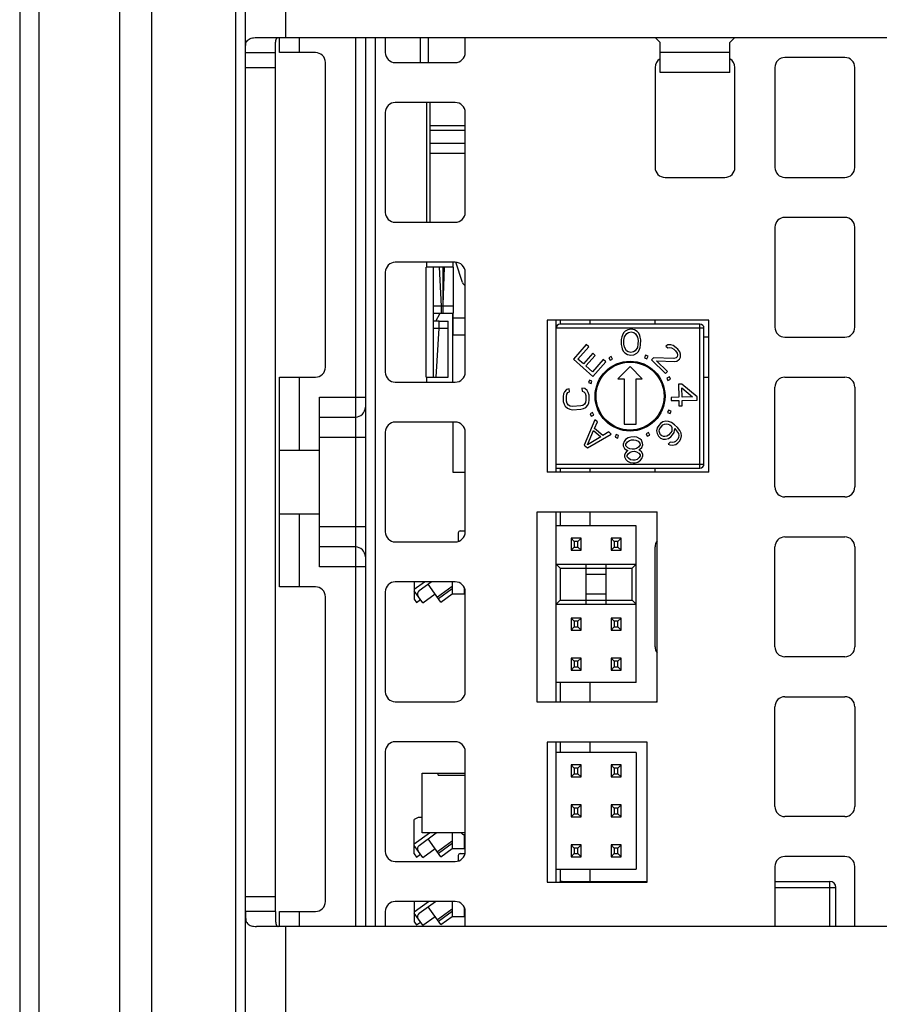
# Model space of a CAD drawing. Header units: millimetres. Extents: x 0 to 594, y 0 to 420.
# Tile 10 of 18: x 52 to 95, y 212 to 261. Entities that reach past the tile are written whole.
import ezdxf

# ---------------------------------------------------------------- set-up
doc = ezdxf.new("R2010")
doc.units = ezdxf.units.MM
doc.header["$LTSCALE"] = 32.67
doc.layers.get('0').update_dxf_attribs({"linetype": 'CONTINUOUS'})
doc.layers.add('3_ALL_AXES', color=7, linetype='CONTINUOUS')
doc.styles.get("Standard").update_dxf_attribs({"font": 'txt', "width": 0.85})
doc.dimstyles.new('DIMSTYLE_1', dxfattribs={"dimtxt": 3.5, "dimasz": 3.5, "dimexe": 1, "dimexo": 0.5, "dimgap": 0.875, "dimtad": 1, "dimdec": 4, "dimdsep": 46, "dimtxsty": 'STANDARD', "dimblk": '_FILLED', "dimblk1": '_FILLED', "dimblk2": '_FILLED', "dimcen": 0.09, "dimadec": 4, "dimazin": 2, "dimtp": 0.2, "dimtm": 0.2, "dimtfac": 1, "dimtdec": 4, "dimtofl": 0, "dimtmove": 0, "dimatfit": 3, "dimldrblk": '_FILLED', "dimfxl": 1, "dimtolj": 1, "dimarcsym": 0})

# ---------------------------------------------------------------- blocks, each defined once
blk = doc.blocks.new('_FILLED')
at = {"color": 0, "linetype": 'BYBLOCK'}
blk.add_solid([(0, 0), (-1, 0.143), (-1, -0.143)], dxfattribs=at)
blk = doc.blocks.new('*D7')
at = {"color": 2, "linetype": 'CONTINUOUS'}
for p, q in [((63.483, 295.289), (138.233, 295.289)), ((137.233, 295.289), (137.233, 234.089)), ((137.233, 172.889), (137.233, 234.089)), ((63.483, 172.889), (138.233, 172.889))]:
    blk.add_line(p, q, dxfattribs=at)
at = {"color": 2, "linetype": 'CONTINUOUS', "xscale": 3.5, "yscale": 3.5, "zscale": 3.5}
for p, rotation in [((137.233, 295.289), 90), ((137.233, 172.889), 270)]:
    blk.add_blockref('_FILLED', p, dxfattribs=dict(at, rotation=rotation))
at = {"color": 2, "linetype": 'CONTINUOUS', "insert": (132.858, 234.089), "char_height": 3.5, "width": 18.375, "attachment_point": 2, "rotation": 90, "line_spacing_factor": 0.9}
blk.add_mtext('122.4', dxfattribs=at)

msp = doc.modelspace()

# ---------------------------------------------------------------- linework, layer by layer
at = {"color": 7, "linetype": 'CONTINUOUS'}
for p, q in [((57.1832, 301.28905), (57.1832, 166.88905)), ((58.7832, 301.28905), (58.7832, 166.88905)), ((52.1832, 300.14875), (52.1832, 168.02934)), ((63.4832, 173.38905), (63.4832, 294.78905)), ((64.04361, 260.18905), (108.2832, 260.18905)), ((65.1832, 259.43905), (65.1832, 260.18905)), ((69.4832, 260.18905), (69.4832, 215.68905)), ((70.4832, 260.18905), (70.4832, 259.43905)), ((72.2332, 260.18905), (72.2332, 258.93905)), ((74.4832, 259.43905), (74.4832, 260.18905)), ((66.9832, 259.43905), (65.1832, 259.43905)), ((67.4832, 243.68905), (67.4832, 258.93905)), ((70.9832, 258.93905), (73.9832, 258.93905)), ((93.4832, 259.18905), (90.4832, 259.18905)), ((63.4832, 258.68905), (64.9832, 258.68905)), ((83.9832, 258.68905), (83.9832, 253.68905)), ((87.9832, 253.68905), (87.9832, 258.68905)), ((89.9832, 258.68905), (89.9832, 253.68905)), ((93.9832, 253.68905), (93.9832, 258.68905)), ((73.9832, 256.93905), (70.9832, 256.93905)), ((72.5632, 250.93905), (72.5632, 256.93905)), ((72.7332, 250.93905), (72.7332, 256.93905)), ((70.4832, 256.43905), (70.4832, 251.43905)), ((74.4832, 251.43905), (74.4832, 256.43905)), ((84.4832, 253.18905), (87.4832, 253.18905)), ((90.4832, 253.18905), (93.4832, 253.18905)), ((70.9832, 250.93905), (73.9832, 250.93905)), ((93.4832, 251.18905), (90.4832, 251.18905)), ((89.9832, 250.68905), (89.9832, 245.68905)), ((93.9832, 245.68905), (93.9832, 250.68905)), ((73.9832, 248.93905), (70.9832, 248.93905)), ((72.5632, 248.68905), (72.5632, 248.93905)), ((74.34299, 247.92724), (74.01458, 248.93799)), ((72.5332, 243.18905), (72.5332, 248.68905)), ((73.8832, 248.68905), (72.5332, 248.68905)), ((72.8832, 248.68905), (72.8832, 243.18905)), ((73.29364, 246.73905), (73.20162, 248.68905)), ((73.3832, 246.38905), (73.3832, 248.68905)), ((73.3832, 246.80346), (73.44395, 248.68904)), ((73.8832, 248.68905), (73.8832, 248.88905)), ((70.4832, 248.43905), (70.4832, 243.43905)), ((74.4832, 243.43905), (74.4832, 248.43905)), ((73.8832, 246.73905), (72.8832, 246.73905)), ((73.38238, 246.73905), (73.3832, 246.80346)), ((72.8832, 246.38905), (73.8832, 246.38905)), ((73.00395, 245.98881), (72.8832, 245.98905)), ((73.004, 245.98883), (73.22155, 246.38905)), ((73.17562, 245.98905), (73.00401, 245.98905)), ((73.17639, 245.63905), (73.17639, 245.98905)), ((73.17639, 245.98905), (73.6332, 245.98905)), ((73.6332, 243.18905), (73.6332, 245.98905)), ((73.8832, 245.30822), (73.8832, 246.38905)), ((78.5832, 246.03905), (78.5832, 238.43905)), ((86.6832, 246.03905), (78.5832, 246.03905)), ((79.0332, 238.43905), (79.0332, 246.03905)), ((79.2332, 246.03905), (79.2332, 245.83905)), ((80.7332, 245.83905), (80.7332, 246.03905)), ((83.9832, 245.83905), (83.9832, 246.03905)), ((86.6832, 238.43905), (86.6832, 246.03905)), ((72.8832, 245.63905), (73.17543, 245.63905)), ((73.03644, 243.18905), (73.17562, 245.63905)), ((73.17562, 245.63905), (73.6332, 245.63905)), ((86.2332, 245.83905), (79.2332, 245.83905)), ((82.48874, 245.48288), (82.40613, 245.40125)), ((82.62551, 245.56361), (82.48874, 245.48288)), ((82.78844, 245.58859), (82.62551, 245.56361)), ((82.95046, 245.55826), (82.78844, 245.58859)), ((83.08449, 245.47306), (82.95046, 245.55826)), ((86.4332, 238.83905), (86.4332, 245.63905)), ((73.8832, 245.30805), (74.4832, 245.30805)), ((82.29234, 245.07117), (82.28824, 244.82227)), ((82.3217, 245.209), (82.29234, 245.07117)), ((82.35015, 245.29152), (82.3217, 245.209)), ((82.40613, 245.40125), (82.35015, 245.29152)), ((82.42409, 244.84769), (82.42728, 245.04128)), ((82.42728, 245.04128), (82.4571, 245.20677)), ((82.4571, 245.20677), (82.56816, 245.37092)), ((82.56816, 245.37092), (82.65031, 245.42489)), ((82.65031, 245.42489), (82.78616, 245.45031)), ((82.78616, 245.45031), (82.9211, 245.42042)), ((82.9211, 245.42042), (83.00143, 245.36377)), ((83.00143, 245.36377), (83.10701, 245.19605)), ((83.16436, 245.38875), (83.08449, 245.47306)), ((83.10701, 245.19605), (83.13135, 245.02967)), ((83.13135, 245.02967), (83.12816, 244.83608)), ((83.2167, 245.27723), (83.16436, 245.38875)), ((83.24241, 245.19382), (83.2167, 245.27723)), ((83.26721, 245.05509), (83.24241, 245.19382)), ((83.2631, 244.80619), (83.26721, 245.05509)), ((86.6832, 245.18905), (86.4332, 245.18905)), ((90.4832, 245.18905), (93.4832, 245.18905)), ((80.53808, 244.81618), (79.89462, 244.08366)), ((80.12655, 244.09622), (80.66276, 244.70665)), ((80.66276, 244.70665), (80.53808, 244.81618)), ((82.28824, 244.82227), (82.31304, 244.68354)), ((82.31304, 244.68354), (82.33875, 244.60013)), ((82.33875, 244.60013), (82.39108, 244.48861)), ((82.44843, 244.68131), (82.42409, 244.84769)), ((82.55402, 244.51359), (82.44843, 244.68131)), ((82.63434, 244.45694), (82.55402, 244.51359)), ((82.98729, 244.50644), (82.90514, 244.45247)), ((83.09835, 244.67059), (82.98729, 244.50644)), ((83.12816, 244.83608), (83.09835, 244.67059)), ((83.14931, 244.47611), (83.2053, 244.58584)), ((83.2053, 244.58584), (83.23374, 244.66836)), ((83.23374, 244.66836), (83.2631, 244.80619)), ((84.61819, 244.80758), (84.52176, 244.74696)), ((84.52176, 244.74696), (84.61902, 244.65273)), ((84.77298, 244.81166), (84.61819, 244.80758)), ((84.61902, 244.65273), (84.71566, 244.67464)), ((84.71566, 244.67464), (84.81251, 244.65784)), ((84.88928, 244.77601), (84.77298, 244.81166)), ((84.81251, 244.65784), (84.92901, 244.58348)), ((85.04469, 244.66397), (84.88928, 244.77601)), ((84.92901, 244.58348), (85.00682, 244.5081)), ((85.00682, 244.5081), (85.08484, 244.39401)), ((85.1225, 244.58859), (85.04469, 244.66397)), ((85.21997, 244.45565), (85.1225, 244.58859)), ((79.89462, 244.08366), (80.87131, 243.22571)), ((80.39669, 243.85892), (80.12655, 244.09622)), ((80.86142, 244.38796), (80.39669, 243.85892)), ((80.52138, 243.74939), (80.9861, 244.27843)), ((81.39009, 244.06775), (80.85387, 243.45732)), ((80.9861, 244.27843), (80.86142, 244.38796)), ((81.51477, 243.95823), (81.39009, 244.06775)), ((81.79558, 244.21745), (81.67506, 244.1557)), ((81.67506, 244.1557), (81.73813, 244.03262)), ((81.73813, 244.03262), (81.85864, 244.09437)), ((81.85864, 244.09437), (81.79558, 244.21745)), ((82.39108, 244.48861), (82.47095, 244.4043)), ((82.47095, 244.4043), (82.60498, 244.3191)), ((82.60498, 244.3191), (82.767, 244.28877)), ((82.76928, 244.42705), (82.63434, 244.45694)), ((82.767, 244.28877), (82.92994, 244.31374)), ((82.90514, 244.45247), (82.76928, 244.42705)), ((82.92994, 244.31374), (83.0667, 244.39448)), ((83.0667, 244.39448), (83.14931, 244.47611)), ((83.50872, 244.28644), (83.45575, 244.15868)), ((83.45575, 244.15868), (83.58085, 244.10682)), ((83.63381, 244.23458), (83.50872, 244.28644)), ((83.58085, 244.10682), (83.63381, 244.23458)), ((83.90569, 244.14996), (83.80946, 244.05063)), ((83.80946, 244.05063), (84.50974, 243.37222)), ((84.93149, 244.11895), (83.90569, 244.14996)), ((85.04738, 244.16073), (84.93149, 244.11895)), ((85.08587, 244.20046), (85.04738, 244.16073)), ((85.06765, 243.98704), (85.16409, 244.04766)), ((85.08484, 244.39401), (85.1047, 244.29775)), ((85.1047, 244.29775), (85.08587, 244.20046)), ((85.16409, 244.04766), (85.20258, 244.08739)), ((85.20258, 244.08739), (85.26011, 244.1857)), ((85.25929, 244.34054), (85.21997, 244.45565)), ((85.26011, 244.1857), (85.25929, 244.34054)), ((80.85387, 243.45732), (80.52138, 243.74939)), ((80.87131, 243.22571), (81.51477, 243.95823)), ((82.7332, 243.72194), (82.12221, 243.11095)), ((83.34419, 243.11095), (82.7332, 243.72194)), ((84.60597, 243.47155), (84.06131, 243.9992)), ((84.06131, 243.9992), (84.97101, 243.96513)), ((84.97101, 243.96513), (85.06765, 243.98704)), ((65.1832, 239.53905), (65.1832, 243.18905)), ((65.1832, 243.18905), (66.9832, 243.18905)), ((72.5332, 243.18905), (73.6332, 243.18905)), ((72.5632, 242.93905), (72.5632, 243.18905)), ((80.69614, 243.0413), (80.65044, 242.91383)), ((80.82632, 242.99463), (80.69614, 243.0413)), ((82.12221, 243.11095), (82.4332, 243.11095)), ((82.4332, 243.11095), (82.4332, 240.83905)), ((83.0332, 240.83905), (83.0332, 243.11095)), ((83.0332, 243.11095), (83.34419, 243.11095)), ((84.50974, 243.37222), (84.60597, 243.47155)), ((84.69916, 243.20249), (84.57315, 243.1455)), ((84.57315, 243.1455), (84.62896, 243.02211)), ((84.62896, 243.02211), (84.75497, 243.0791)), ((84.75497, 243.0791), (84.69916, 243.20249)), ((86.4332, 243.18905), (86.6832, 243.18905)), ((90.4832, 243.18905), (93.4832, 243.18905)), ((70.9832, 242.93905), (73.9832, 242.93905)), ((79.55501, 242.57504), (79.45016, 242.46109)), ((79.69171, 242.60929), (79.55501, 242.57504)), ((79.70017, 242.44701), (79.69171, 242.60929)), ((80.32702, 242.64242), (80.33548, 242.48014)), ((80.46654, 242.62257), (80.32702, 242.64242)), ((80.58267, 242.52015), (80.46654, 242.62257)), ((80.65044, 242.91383), (80.78062, 242.86715)), ((80.78062, 242.86715), (80.82632, 242.99463)), ((85.32397, 242.83729), (85.15806, 242.83368)), ((85.15806, 242.83368), (85.17222, 242.18383)), ((86.08477, 242.20371), (85.32397, 242.83729)), ((85.33813, 242.18745), (85.3281, 242.64775)), ((85.3281, 242.64775), (85.86354, 242.19889)), ((89.9832, 237.68905), (89.9832, 242.68905)), ((93.9832, 242.68905), (93.9832, 237.68905)), ((67.1832, 239.53905), (67.1832, 242.18905)), ((79.40056, 242.35003), (79.37999, 242.21335)), ((79.37999, 242.21335), (79.39268, 241.96994)), ((79.45016, 242.46109), (79.40056, 242.35003)), ((79.54572, 242.222), (79.5677, 242.33162)), ((79.55841, 241.97858), (79.54572, 242.222)), ((79.5677, 242.33162), (79.61871, 242.41564)), ((79.61871, 242.41564), (79.70017, 242.44701)), ((80.33548, 242.48014), (80.41975, 242.45741)), ((80.41975, 242.45741), (80.47923, 242.37915)), ((80.47923, 242.37915), (80.51249, 242.27241)), ((80.51249, 242.27241), (80.52519, 242.02899)), ((80.64355, 242.41484), (80.58267, 242.52015)), ((80.67823, 242.28105), (80.64355, 242.41484)), ((80.67035, 241.90096), (80.69092, 242.03763)), ((80.69092, 242.03763), (80.67823, 242.28105)), ((85.17222, 242.18383), (84.78507, 242.1754)), ((84.78507, 242.1754), (84.78861, 242.01293)), ((85.86354, 242.19889), (85.33813, 242.18745)), ((85.34167, 242.02499), (86.08831, 242.04125)), ((86.08831, 242.04125), (86.08477, 242.20371)), ((79.39268, 241.96994), (79.42736, 241.83614)), ((79.42736, 241.83614), (79.48824, 241.73084)), ((79.48824, 241.73084), (79.60437, 241.62841)), ((79.59168, 241.87183), (79.55841, 241.97858)), ((79.65115, 241.79357), (79.59168, 241.87183)), ((79.60437, 241.62841), (79.71768, 241.58008)), ((79.73684, 241.7438), (79.65115, 241.79357)), ((79.71768, 241.58008), (79.8572, 241.56024)), ((79.84874, 241.72251), (79.73684, 241.7438)), ((80.26307, 241.74412), (79.84874, 241.72251)), ((79.8572, 241.56024), (80.27153, 241.58184)), ((80.37215, 241.77693), (80.26307, 241.74412)), ((80.27153, 241.58184), (80.40823, 241.61609)), ((80.45219, 241.83534), (80.37215, 241.77693)), ((80.40823, 241.61609), (80.5159, 241.67594)), ((80.50321, 241.91936), (80.45219, 241.83534)), ((80.52519, 242.02899), (80.50321, 241.91936)), ((80.5159, 241.67594), (80.62075, 241.78989)), ((80.62075, 241.78989), (80.67035, 241.90096)), ((84.66127, 241.5393), (84.61089, 241.4136)), ((84.78964, 241.48785), (84.66127, 241.5393)), ((84.78861, 242.01293), (85.17576, 242.02137)), ((85.17576, 242.02137), (85.18166, 241.7506)), ((85.18166, 241.7506), (85.34757, 241.75422)), ((85.34757, 241.75422), (85.34167, 242.02499)), ((67.1832, 241.18905), (68.9832, 241.18905)), ((80.97493, 241.05397), (80.44426, 239.79058)), ((80.85654, 241.41126), (80.73192, 241.3513)), ((80.73192, 241.3513), (80.79063, 241.22928)), ((80.79063, 241.22928), (80.91525, 241.28924)), ((80.91525, 241.28924), (80.85654, 241.41126)), ((81.09716, 240.9469), (80.97493, 241.05397)), ((84.61089, 241.4136), (84.73926, 241.36215)), ((84.73926, 241.36215), (84.78964, 241.48785)), ((73.9832, 240.93905), (70.9832, 240.93905)), ((80.95994, 240.62585), (81.09716, 240.9469)), ((81.36738, 240.26892), (80.95994, 240.62585)), ((82.4332, 240.83905), (83.0332, 240.83905)), ((84.09357, 240.6538), (84.06078, 240.4984)), ((84.16654, 240.77118), (84.09357, 240.6538)), ((84.2596, 240.86955), (84.16654, 240.77118)), ((84.19699, 240.48139), (84.21265, 240.57843)), ((84.21265, 240.57843), (84.24839, 240.65646)), ((84.24839, 240.65646), (84.37868, 240.79418)), ((84.37276, 240.94891), (84.2596, 240.86955)), ((84.5261, 240.99025), (84.37276, 240.94891)), ((84.37868, 240.79418), (84.45461, 240.83419)), ((84.45461, 240.83419), (84.55064, 240.8552)), ((84.66231, 240.97324), (84.5261, 240.99025)), ((84.55064, 240.8552), (84.64814, 240.83752)), ((84.64814, 240.83752), (84.72703, 240.80017)), ((84.8, 240.91754), (84.66231, 240.97324)), ((84.72703, 240.80017), (84.78731, 240.74314)), ((84.78731, 240.74314), (84.82897, 240.66644)), ((84.95926, 240.80416), (84.8, 240.91754)), ((84.83193, 240.58907), (84.81628, 240.49203)), ((84.82897, 240.66644), (84.83193, 240.58907)), ((84.93536, 240.41666), (84.96666, 240.61074)), ((85.09991, 240.6711), (84.95926, 240.80416)), ((84.96666, 240.61074), (85.00685, 240.57272)), ((85.00685, 240.57272), (85.10879, 240.439)), ((85.22195, 240.51836), (85.09991, 240.6711)), ((70.4832, 240.43905), (70.4832, 235.43905)), ((74.4832, 235.43905), (74.4832, 240.43905)), ((80.59865, 239.80242), (80.90741, 240.52478)), ((81.2741, 240.20354), (80.59865, 239.80242)), ((80.60724, 239.64781), (81.78981, 240.34012)), ((80.90741, 240.52478), (81.2741, 240.20354)), ((81.66758, 240.4472), (81.36738, 240.26892)), ((81.78981, 240.34012), (81.66758, 240.4472)), ((82.03088, 240.31192), (81.98784, 240.18049)), ((81.98784, 240.18049), (82.11653, 240.13834)), ((82.15957, 240.26977), (82.03088, 240.31192)), ((82.11653, 240.13834), (82.15957, 240.26977)), ((82.51145, 240.06117), (82.43532, 239.97346)), ((82.64164, 240.15213), (82.51145, 240.06117)), ((82.77515, 240.18787), (82.64164, 240.15213)), ((82.93736, 240.19762), (82.77515, 240.18787)), ((83.07419, 240.17814), (82.93736, 240.19762)), ((83.21434, 240.10344), (83.07419, 240.17814)), ((83.30043, 240.02549), (83.21434, 240.10344)), ((83.6614, 240.40997), (83.53868, 240.35271)), ((83.53868, 240.35271), (83.59716, 240.22738)), ((83.59716, 240.22738), (83.71988, 240.28464)), ((83.71988, 240.28464), (83.6614, 240.40997)), ((84.06078, 240.4984), (84.08532, 240.36334)), ((84.08532, 240.36334), (84.14855, 240.22895)), ((84.14855, 240.22895), (84.24902, 240.13391)), ((84.22004, 240.38501), (84.19699, 240.48139)), ((84.26171, 240.30831), (84.22004, 240.38501)), ((84.24902, 240.13391), (84.38671, 240.07821)), ((84.32199, 240.25129), (84.26171, 240.30831)), ((84.40088, 240.21393), (84.32199, 240.25129)), ((84.38671, 240.07821), (84.50282, 240.08021)), ((84.47829, 240.21526), (84.40088, 240.21393)), ((84.57431, 240.23627), (84.47829, 240.21526)), ((84.50282, 240.08021), (84.65616, 240.12155)), ((84.65024, 240.27628), (84.57431, 240.23627)), ((84.78053, 240.414), (84.65024, 240.27628)), ((84.65616, 240.12155), (84.76932, 240.20091)), ((84.76932, 240.20091), (84.86238, 240.29928)), ((84.81628, 240.49203), (84.78053, 240.414)), ((84.86238, 240.29928), (84.93536, 240.41666)), ((85.12211, 240.09085), (85.01043, 239.97281)), ((85.10879, 240.439), (85.15046, 240.3623)), ((85.15786, 240.16888), (85.12211, 240.09085)), ((85.15046, 240.3623), (85.17351, 240.26592)), ((85.17351, 240.26592), (85.15786, 240.16888)), ((85.20396, 239.97613), (85.27693, 240.09351)), ((85.28519, 240.38397), (85.22195, 240.51836)), ((85.27693, 240.09351), (85.30972, 240.24891)), ((85.30972, 240.24891), (85.28519, 240.38397)), ((80.44426, 239.79058), (80.60724, 239.64781)), ((82.43532, 239.97346), (82.38955, 239.83216)), ((82.38955, 239.83216), (82.39454, 239.74934)), ((82.39454, 239.74934), (82.45691, 239.61454)), ((82.45691, 239.61454), (82.57002, 239.53821)), ((82.52473, 239.84029), (82.59919, 239.95561)), ((82.52971, 239.75746), (82.52473, 239.84029)), ((82.61745, 239.6519), (82.52971, 239.75746)), ((82.59919, 239.95561), (82.70401, 240.01733)), ((82.72891, 239.60319), (82.61745, 239.6519)), ((82.70401, 240.01733), (82.81049, 240.05144)), ((82.83871, 239.58208), (82.72891, 239.60319)), ((82.81049, 240.05144), (82.91862, 240.05795)), ((82.94685, 239.58858), (82.83871, 239.58208)), ((82.91862, 240.05795), (83.02842, 240.03684)), ((83.05333, 239.62269), (82.94685, 239.58858)), ((83.02842, 240.03684), (83.13988, 239.98812)), ((83.15814, 239.68442), (83.05333, 239.62269)), ((83.13988, 239.98812), (83.22762, 239.88256)), ((83.23261, 239.79973), (83.15814, 239.68442)), ((83.16644, 239.54637), (83.21885, 239.57723)), ((83.21885, 239.57723), (83.32201, 239.66656)), ((83.22762, 239.88256), (83.23261, 239.79973)), ((83.3628, 239.89069), (83.30043, 240.02549)), ((83.32201, 239.66656), (83.36778, 239.80786)), ((83.36778, 239.80786), (83.3628, 239.89069)), ((84.74097, 239.92947), (84.64791, 239.8311)), ((84.64791, 239.8311), (84.7268, 239.79374)), ((84.7268, 239.79374), (84.86301, 239.77673)), ((84.83848, 239.91179), (84.74097, 239.92947)), ((84.9345, 239.93279), (84.83848, 239.91179)), ((84.86301, 239.77673), (85.01635, 239.81808)), ((85.01043, 239.97281), (84.9345, 239.93279)), ((85.01635, 239.81808), (85.12951, 239.89744)), ((85.12951, 239.89744), (85.20396, 239.97613)), ((65.1832, 239.53905), (67.1832, 239.53905)), ((82.49722, 239.39529), (82.4498, 239.2816)), ((82.4498, 239.2816), (82.45478, 239.19877)), ((82.45478, 239.19877), (82.51715, 239.06397)), ((82.57335, 239.48299), (82.49722, 239.39529)), ((82.57002, 239.53821), (82.62575, 239.51385)), ((82.62575, 239.51385), (82.57335, 239.48299)), ((82.58663, 239.26211), (82.63572, 239.3482)), ((82.58995, 239.2069), (82.58663, 239.26211)), ((82.649, 239.12732), (82.58995, 239.2069)), ((82.63572, 239.3482), (82.73887, 239.43753)), ((82.76212, 239.05099), (82.649, 239.12732)), ((82.73887, 239.43753), (82.84535, 239.47164)), ((82.84535, 239.47164), (82.95349, 239.47814)), ((82.95349, 239.47814), (83.06329, 239.45704)), ((83.06329, 239.45704), (83.17641, 239.38071)), ((83.18969, 239.15983), (83.08653, 239.0705)), ((83.22217, 239.52201), (83.16644, 239.54637)), ((83.17641, 239.38071), (83.23546, 239.30113)), ((83.23878, 239.24591), (83.18969, 239.15983)), ((83.30826, 239.44406), (83.22217, 239.52201)), ((83.23546, 239.30113), (83.23878, 239.24591)), ((83.25206, 239.02503), (83.32818, 239.11274)), ((83.36897, 239.33687), (83.30826, 239.44406)), ((83.32818, 239.11274), (83.37395, 239.25404)), ((83.37395, 239.25404), (83.36897, 239.33687)), ((79.0332, 238.63905), (86.2332, 238.63905)), ((79.2332, 238.63905), (79.2332, 238.43905)), ((80.7332, 238.43905), (80.7332, 238.63905)), ((82.51715, 239.06397), (82.60323, 238.98602)), ((82.60323, 238.98602), (82.74338, 238.91132)), ((82.74338, 238.91132), (82.88022, 238.89184)), ((82.87192, 239.02988), (82.76212, 239.05099)), ((82.98005, 239.03639), (82.87192, 239.02988)), ((82.88022, 238.89184), (82.98835, 238.89834)), ((83.08653, 239.0705), (82.98005, 239.03639)), ((82.98835, 238.89834), (83.12187, 238.93408)), ((83.12187, 238.93408), (83.25206, 239.02503)), ((83.9832, 238.43905), (83.9832, 238.63905)), ((73.8632, 238.43905), (74.4832, 238.43905)), ((86.6832, 238.43905), (78.5832, 238.43905)), ((93.4832, 237.18905), (90.4832, 237.18905)), ((65.1832, 232.68905), (65.1832, 236.33905)), ((65.1832, 236.33905), (67.1832, 236.33905)), ((67.1832, 233.68905), (67.1832, 236.33905)), ((78.0832, 226.90905), (78.0832, 236.43905)), ((78.0832, 236.43905), (84.0832, 236.43905)), ((79.0332, 226.90905), (79.0332, 236.43905)), ((79.2332, 236.43905), (79.2332, 235.73905)), ((80.7332, 235.73905), (80.7332, 236.43905)), ((84.0832, 226.90905), (84.0832, 236.43905)), ((83.0332, 235.73905), (79.0332, 235.73905)), ((83.0332, 227.90905), (83.0332, 235.73905)), ((74.1332, 235.38905), (74.1332, 234.96235)), ((74.2332, 235.48905), (74.4832, 235.48905)), ((90.4832, 235.18905), (93.4832, 235.18905)), ((68.9832, 234.68905), (67.1832, 234.68905)), ((70.9832, 234.93905), (73.9832, 234.93905)), ((79.7832, 235.12405), (79.7832, 234.52405)), ((79.9432, 234.96405), (79.7832, 235.12405)), ((80.2832, 235.12405), (79.7832, 235.12405)), ((79.9432, 234.68405), (79.7832, 234.52405)), ((79.9432, 234.96405), (79.9432, 234.68405)), ((80.1232, 234.96405), (79.9432, 234.96405)), ((79.9432, 234.68405), (80.1232, 234.68405)), ((80.1232, 234.96405), (80.2832, 235.12405)), ((80.1232, 234.68405), (80.1232, 234.96405)), ((80.1232, 234.68405), (80.2832, 234.52405)), ((80.2832, 234.52405), (80.2832, 235.12405)), ((81.78529, 235.12405), (81.78529, 234.52405)), ((81.94529, 234.96405), (81.78529, 235.12405)), ((82.28111, 235.12405), (81.78529, 235.12405)), ((81.94529, 234.68405), (81.78529, 234.52405)), ((81.94529, 234.96405), (81.94529, 234.68405)), ((82.12111, 234.96405), (81.94529, 234.96405)), ((81.94529, 234.68405), (82.12111, 234.68405)), ((82.12111, 234.96405), (82.28111, 235.12405)), ((82.12111, 234.68405), (82.12111, 234.96405)), ((82.12111, 234.68405), (82.28111, 234.52405)), ((82.28111, 234.52405), (82.28111, 235.12405)), ((83.9832, 229.68905), (83.9832, 234.68905)), ((89.9832, 229.68905), (89.9832, 234.68905)), ((93.9832, 234.68905), (93.9832, 229.68905)), ((79.7832, 234.52405), (80.2832, 234.52405)), ((81.78529, 234.52405), (82.28111, 234.52405)), ((79.0332, 233.82405), (79.2332, 233.62405)), ((79.0332, 233.82405), (83.0332, 233.82405)), ((80.5332, 231.82405), (80.5332, 233.82405)), ((81.5332, 231.82405), (81.5332, 233.82405)), ((83.0332, 233.82405), (82.8332, 233.62405)), ((79.2332, 233.62405), (79.2332, 232.02405)), ((79.2332, 233.62405), (82.8332, 233.62405)), ((80.5332, 233.32405), (81.5332, 233.32405)), ((82.8332, 232.02405), (82.8332, 233.62405)), ((66.9832, 232.68905), (65.1832, 232.68905)), ((73.9832, 232.93905), (70.9832, 232.93905)), ((71.93321, 232.93905), (71.93321, 232.56966)), ((71.93324, 232.56968), (72.44444, 232.93905)), ((72.177, 232.49907), (72.78593, 232.93905)), ((73.26704, 231.92957), (72.62281, 232.82118)), ((73.8332, 232.70877), (73.09134, 232.17274)), ((73.8332, 232.93905), (73.8332, 232.33905)), ((67.4832, 216.93905), (67.4832, 232.18905)), ((70.4832, 232.43905), (70.4832, 227.43905)), ((71.93324, 232.56968), (71.93325, 232.49492)), ((72.36629, 231.8956), (71.93325, 232.49492)), ((71.93326, 232.49491), (71.93326, 232.06804)), ((72.36629, 231.8956), (72.97421, 232.33485)), ((73.8332, 232.5854), (73.1499, 232.09168)), ((73.26704, 231.92957), (73.83339, 232.33879)), ((73.8332, 232.33905), (74.4832, 232.33905)), ((74.4332, 232.65671), (74.4332, 232.33905)), ((74.4599, 232.58905), (74.4332, 232.58905)), ((74.4832, 227.43905), (74.4832, 232.43905)), ((81.5332, 232.32405), (80.5332, 232.32405)), ((71.93326, 232.06804), (72.04652, 231.91129)), ((72.04652, 231.91129), (72.24916, 232.05771)), ((79.0332, 231.82405), (79.2332, 232.02405)), ((79.0332, 231.82405), (83.0332, 231.82405)), ((79.2332, 232.02405), (82.8332, 232.02405)), ((83.0332, 231.82405), (82.8332, 232.02405)), ((79.7832, 231.12405), (79.7832, 230.52405)), ((79.9432, 230.96405), (79.7832, 231.12405)), ((80.2832, 231.12405), (79.7832, 231.12405)), ((79.9432, 230.96405), (79.9432, 230.68405)), ((80.1232, 230.96405), (79.9432, 230.96405)), ((80.1232, 230.96405), (80.2832, 231.12405)), ((80.1232, 230.68405), (80.1232, 230.96405)), ((80.2832, 230.52405), (80.2832, 231.12405)), ((81.78529, 231.12405), (81.78529, 230.52405)), ((81.94529, 230.96405), (81.78529, 231.12405)), ((82.28111, 231.12405), (81.78529, 231.12405)), ((81.94529, 230.96405), (81.94529, 230.68405)), ((82.12111, 230.96405), (81.94529, 230.96405)), ((82.12111, 230.96405), (82.28111, 231.12405)), ((82.12111, 230.68405), (82.12111, 230.96405)), ((82.28111, 230.52405), (82.28111, 231.12405)), ((79.9432, 230.68405), (79.7832, 230.52405)), ((79.7832, 230.52405), (80.2832, 230.52405)), ((79.9432, 230.68405), (80.1232, 230.68405)), ((80.1232, 230.68405), (80.2832, 230.52405)), ((81.94529, 230.68405), (81.78529, 230.52405)), ((81.78529, 230.52405), (82.28111, 230.52405)), ((81.94529, 230.68405), (82.12111, 230.68405)), ((82.12111, 230.68405), (82.28111, 230.52405)), ((79.7832, 229.12405), (79.7832, 228.52405)), ((79.9432, 228.96405), (79.7832, 229.12405)), ((80.2832, 229.12405), (79.7832, 229.12405)), ((79.9432, 228.96405), (79.9432, 228.68405)), ((80.1232, 228.96405), (79.9432, 228.96405)), ((80.1232, 228.96405), (80.2832, 229.12405)), ((80.1232, 228.68405), (80.1232, 228.96405)), ((80.2832, 228.52405), (80.2832, 229.12405)), ((81.78529, 229.12405), (81.78529, 228.52405)), ((81.94529, 228.96405), (81.78529, 229.12405)), ((82.28111, 229.12405), (81.78529, 229.12405)), ((81.94529, 228.96405), (81.94529, 228.68405)), ((82.12111, 228.96405), (81.94529, 228.96405)), ((82.12111, 228.96405), (82.28111, 229.12405)), ((82.12111, 228.68405), (82.12111, 228.96405)), ((82.28111, 228.52405), (82.28111, 229.12405)), ((93.4832, 229.18905), (90.4832, 229.18905)), ((79.9432, 228.68405), (79.7832, 228.52405)), ((79.7832, 228.52405), (80.2832, 228.52405)), ((79.9432, 228.68405), (80.1232, 228.68405)), ((80.1232, 228.68405), (80.2832, 228.52405)), ((81.94529, 228.68405), (81.78529, 228.52405)), ((81.78529, 228.52405), (82.28111, 228.52405)), ((81.94529, 228.68405), (82.12111, 228.68405)), ((82.12111, 228.68405), (82.28111, 228.52405)), ((83.0332, 227.90905), (79.0332, 227.90905)), ((79.2332, 227.90905), (79.2332, 226.90905)), ((80.7332, 226.90905), (80.7332, 227.90905)), ((70.9832, 226.93905), (73.9832, 226.93905)), ((84.0832, 226.90905), (78.0832, 226.90905)), ((90.4832, 227.18905), (93.4832, 227.18905)), ((89.9832, 221.68905), (89.9832, 226.68905)), ((93.9832, 226.68905), (93.9832, 221.68905)), ((73.9832, 224.93905), (70.9832, 224.93905)), ((78.5832, 224.90905), (78.5832, 217.90905)), ((83.5832, 224.90905), (78.5832, 224.90905)), ((79.0332, 217.90905), (79.0332, 224.90905)), ((79.2332, 224.90905), (79.2332, 224.38905)), ((80.7332, 224.38905), (80.7332, 224.90905)), ((83.5832, 217.90905), (83.5832, 224.90905)), ((70.4832, 224.43905), (70.4832, 219.43905)), ((74.4832, 219.43905), (74.4832, 224.43905)), ((83.0332, 224.38905), (79.0332, 224.38905)), ((83.0332, 224.38905), (83.0332, 218.55905)), ((72.3332, 220.36851), (72.3332, 223.36851)), ((72.3332, 223.36851), (74.4832, 223.36851)), ((73.1332, 223.26851), (73.1332, 223.36851)), ((79.7832, 223.77405), (79.7832, 223.17405)), ((79.9432, 223.61405), (79.7832, 223.77405)), ((80.2832, 223.77405), (79.7832, 223.77405)), ((79.9432, 223.33405), (79.7832, 223.17405)), ((79.9432, 223.61405), (79.9432, 223.33405)), ((80.1232, 223.61405), (79.9432, 223.61405)), ((79.9432, 223.33405), (80.1232, 223.33405)), ((80.1232, 223.61405), (80.2832, 223.77405)), ((80.1232, 223.33405), (80.1232, 223.61405)), ((80.1232, 223.33405), (80.2832, 223.17405)), ((80.2832, 223.17405), (80.2832, 223.77405)), ((81.78529, 223.77405), (81.78529, 223.17405)), ((82.28111, 223.77405), (81.78529, 223.77405)), ((81.94529, 223.61405), (81.78529, 223.77405)), ((81.94529, 223.33405), (81.78529, 223.17405)), ((81.94529, 223.61405), (81.94529, 223.33405)), ((82.12111, 223.61405), (81.94529, 223.61405)), ((81.94529, 223.33405), (82.12111, 223.33405)), ((82.12111, 223.61405), (82.28111, 223.77405)), ((82.12111, 223.33405), (82.12111, 223.61405)), ((82.12111, 223.33405), (82.28111, 223.17405)), ((82.28111, 223.17405), (82.28111, 223.77405)), ((73.1332, 223.26851), (74.4832, 223.26851)), ((79.7832, 223.17405), (80.2832, 223.17405)), ((81.78529, 223.17405), (82.28111, 223.17405)), ((79.7832, 221.77405), (79.7832, 221.17405)), ((79.9432, 221.61405), (79.7832, 221.77405)), ((80.2832, 221.77405), (79.7832, 221.77405)), ((79.9432, 221.33405), (79.7832, 221.17405)), ((79.9432, 221.61405), (79.9432, 221.33405)), ((80.1232, 221.61405), (79.9432, 221.61405)), ((79.9432, 221.33405), (80.1232, 221.33405)), ((80.1232, 221.61405), (80.2832, 221.77405)), ((80.1232, 221.33405), (80.1232, 221.61405)), ((80.1232, 221.33405), (80.2832, 221.17405)), ((80.2832, 221.17405), (80.2832, 221.77405)), ((81.78529, 221.77405), (81.78529, 221.17405)), ((81.94529, 221.61405), (81.78529, 221.77405)), ((82.28111, 221.77405), (81.78529, 221.77405)), ((81.94529, 221.33405), (81.78529, 221.17405)), ((81.94529, 221.61405), (81.94529, 221.33405)), ((82.12111, 221.61405), (81.94529, 221.61405)), ((81.94529, 221.33405), (82.12111, 221.33405)), ((82.12111, 221.61405), (82.28111, 221.77405)), ((82.12111, 221.33405), (82.12111, 221.61405)), ((82.12111, 221.33405), (82.28111, 221.17405)), ((82.28111, 221.17405), (82.28111, 221.77405)), ((72.13318, 221.13893), (71.93321, 221.03893)), ((71.93327, 219.31803), (71.93321, 221.03893)), ((72.33318, 221.13893), (72.13318, 221.13893)), ((79.7832, 221.17405), (80.2832, 221.17405)), ((81.78529, 221.17405), (82.28111, 221.17405)), ((93.4832, 221.18905), (90.4832, 221.18905)), ((71.93324, 219.81968), (72.69281, 220.36851)), ((72.177, 219.74907), (73.0343, 220.36851)), ((74.4832, 220.36851), (72.3332, 220.36851)), ((73.8332, 220.36851), (73.8332, 219.58905)), ((73.26704, 219.17957), (72.62281, 220.07118)), ((73.8332, 219.95877), (73.09134, 219.42274)), ((74.4332, 220.28905), (74.4332, 219.58905)), ((74.4332, 220.28905), (74.4832, 220.28905)), ((72.36629, 219.1456), (71.93325, 219.74492)), ((72.36629, 219.1456), (72.97421, 219.58485)), ((73.8332, 219.8354), (73.1499, 219.34168)), ((73.26704, 219.17957), (73.83339, 219.58879)), ((73.8332, 219.58905), (74.4832, 219.58905)), ((74.4832, 219.83905), (74.4332, 219.83905)), ((79.7832, 219.77405), (79.7832, 219.17405)), ((79.9432, 219.61405), (79.7832, 219.77405)), ((80.2832, 219.77405), (79.7832, 219.77405)), ((79.9432, 219.61405), (79.9432, 219.33405)), ((80.1232, 219.61405), (79.9432, 219.61405)), ((80.1232, 219.61405), (80.2832, 219.77405)), ((80.1232, 219.33405), (80.1232, 219.61405)), ((80.2832, 219.17405), (80.2832, 219.77405)), ((81.78529, 219.77405), (81.78529, 219.17405)), ((81.94529, 219.61405), (81.78529, 219.77405)), ((82.28111, 219.77405), (81.78529, 219.77405)), ((81.94529, 219.61405), (81.94529, 219.33405)), ((82.12111, 219.61405), (81.94529, 219.61405)), ((82.12111, 219.61405), (82.28111, 219.77405)), ((82.12111, 219.33405), (82.12111, 219.61405)), ((82.28111, 219.17405), (82.28111, 219.77405)), ((70.9832, 218.93905), (73.9832, 218.93905)), ((71.93326, 219.31804), (72.04652, 219.16129)), ((72.04652, 219.16129), (72.24916, 219.30771)), ((74.1332, 219.23905), (74.1332, 218.96235)), ((74.2332, 219.33905), (74.47302, 219.33905)), ((79.9432, 219.33405), (79.7832, 219.17405)), ((79.7832, 219.17405), (80.2832, 219.17405)), ((79.9432, 219.33405), (80.1232, 219.33405)), ((80.1232, 219.33405), (80.2832, 219.17405)), ((81.94529, 219.33405), (81.78529, 219.17405)), ((81.78529, 219.17405), (82.28111, 219.17405)), ((81.94529, 219.33405), (82.12111, 219.33405)), ((82.12111, 219.33405), (82.28111, 219.17405)), ((93.4832, 219.18905), (90.4832, 219.18905)), ((79.0332, 218.55905), (83.0332, 218.55905)), ((79.2332, 218.55905), (79.2332, 217.92157)), ((80.7332, 217.93905), (80.7332, 218.55905)), ((89.9832, 218.68905), (89.9832, 215.68905)), ((93.9832, 215.68905), (93.9832, 218.68905)), ((78.5832, 217.90905), (83.5832, 217.90905)), ((79.3332, 217.93905), (83.5832, 217.93905)), ((89.9832, 217.93905), (92.7332, 217.93905)), ((93.0332, 215.68905), (93.0332, 217.63905)), ((63.4832, 217.18905), (64.9832, 217.18905)), ((73.9832, 216.93905), (70.9832, 216.93905)), ((71.93321, 216.93905), (71.93326, 215.91804)), ((71.93324, 216.41968), (72.65204, 216.93905)), ((72.177, 216.34907), (72.99353, 216.93905)), ((73.8332, 216.93905), (73.8332, 216.18905)), ((65.1832, 215.68905), (65.1832, 216.43905)), ((65.1832, 216.43905), (66.9832, 216.43905)), ((70.4832, 216.43905), (70.4832, 215.68905)), ((73.26704, 215.77957), (72.62281, 216.67118)), ((73.8332, 216.55877), (73.09134, 216.02274)), ((73.8332, 216.4354), (73.1499, 215.94168)), ((74.4332, 216.65671), (74.4332, 216.18905)), ((74.4832, 216.43905), (74.4332, 216.43905)), ((74.4832, 215.68905), (74.4832, 216.43905)), ((72.36629, 215.7456), (71.93325, 216.34492)), ((71.93326, 215.91804), (72.04652, 215.76129)), ((72.04652, 215.76129), (72.24916, 215.90771)), ((72.36629, 215.7456), (72.97421, 216.18485)), ((73.26704, 215.77957), (73.83339, 216.18879)), ((73.8332, 216.18905), (74.4832, 216.18905)), ((108.2832, 215.68905), (64.04361, 215.68905))]:
    msp.add_line(p, q, dxfattribs=at)
at = {"color": 9, "linetype": 'CONTINUOUS'}
for p, q in [((53.1483, 301.14814), (53.1483, 167.02995)), ((62.9832, 295.28905), (62.9832, 172.88905)), ((65.4832, 276.18905), (65.4832, 260.18905)), ((66.1832, 259.43905), (66.1832, 260.18905)), ((68.9832, 260.18905), (68.9832, 215.68905)), ((69.97447, 260.18905), (69.97447, 215.68905)), ((72.6332, 260.18905), (72.6332, 258.93905)), ((63.4832, 259.43905), (64.9832, 259.43905)), ((87.7332, 259.43905), (84.2332, 259.43905)), ((72.7332, 255.78905), (74.4832, 255.78905)), ((74.4832, 255.53515), (72.7332, 255.53515)), ((72.7332, 254.89684), (74.4832, 254.89684)), ((74.4832, 254.38905), (72.7332, 254.38905)), ((73.8832, 248.68905), (73.8832, 246.38905)), ((73.29364, 246.38905), (73.29364, 246.73905)), ((73.8832, 246.15805), (74.4832, 246.15805)), ((86.4332, 245.63905), (79.0332, 245.63905)), ((86.2332, 238.63905), (86.2332, 245.83905)), ((66.1832, 239.53905), (66.1832, 243.18905)), ((67.1832, 242.18905), (69.4832, 242.18905)), ((67.1832, 240.18905), (69.4832, 240.18905)), ((79.0332, 238.83905), (86.4332, 238.83905)), ((66.1832, 232.68905), (66.1832, 236.33905)), ((69.4832, 235.68905), (67.1832, 235.68905)), ((69.4832, 233.68905), (67.1832, 233.68905)), ((79.3332, 217.93905), (79.3332, 217.90905)), ((92.7332, 215.68905), (92.7332, 217.93905)), ((89.9832, 217.63905), (93.0332, 217.63905)), ((64.9832, 216.43905), (63.4832, 216.43905)), ((66.1832, 215.68905), (66.1832, 216.43905)), ((65.4832, 215.68905), (65.4832, 199.68905))]:
    msp.add_line(p, q, dxfattribs=at)
at = {"color": 3, "linetype": 'CONTINUOUS'}
for p, q in [((83.9832, 260.18905), (84.2332, 259.93905)), ((84.2332, 258.43905), (84.2332, 259.93905)), ((87.7332, 259.93905), (87.9832, 260.18905)), ((87.7332, 258.43905), (87.7332, 259.93905)), ((64.9832, 216.43905), (64.9832, 259.43905)), ((87.7332, 258.43905), (84.2332, 258.43905))]:
    msp.add_line(p, q, dxfattribs=at)
at = {"color": 7, "linetype": 'CONTINUOUS'}
msp.add_circle((82.7332, 242.23905), 1.7, dxfattribs=at)
for centre, radius, start, end in [((66.9832, 258.93905), 0.5, 0, 90), ((70.9832, 259.43905), 0.5, 180, 270), ((73.9832, 259.43905), 0.5, 270, 360), ((84.4832, 258.68905), 0.5, 120.000955, 180), ((87.4832, 258.68905), 0.5, 0, 59.99904), ((90.4832, 258.68905), 0.5, 90, 180), ((93.4832, 258.68905), 0.5, 0, 90), ((70.9832, 256.43905), 0.5, 90, 180), ((73.9832, 256.43905), 0.5, 0, 90), ((84.4832, 253.68905), 0.5, 180, 270), ((87.4832, 253.68905), 0.5, 270, 360), ((90.4832, 253.68905), 0.5, 180, 270), ((93.4832, 253.68905), 0.5, 270, 360), ((70.9832, 251.43905), 0.5, 180, 270), ((73.9832, 251.43905), 0.5, 270, 360), ((90.4832, 250.68905), 0.5, 90, 180), ((93.4832, 250.68905), 0.5, 0, 90), ((70.9832, 248.43905), 0.5, 90, 180), ((73.6832, 248.88905), 0.2, 0, 14.479785), ((73.9832, 248.43905), 0.5, 0, 90), ((74.5332, 247.98905), 0.2, 198, 255.470541), ((79.2332, 245.63905), 0.2, 90, 180), ((86.2332, 245.63905), 0.2, 0, 90), ((90.4832, 245.68905), 0.5, 180, 270), ((93.4832, 245.68905), 0.5, 270, 360), ((66.9832, 243.68905), 0.5, 270, 360), ((70.9832, 243.43905), 0.5, 180, 270), ((73.9832, 243.43905), 0.5, 270, 360), ((90.4832, 242.68905), 0.5, 90, 180), ((93.4832, 242.68905), 0.5, 0, 90), ((68.9832, 241.68905), 0.5, 270, 360), ((70.9832, 240.43905), 0.5, 90, 180), ((73.9832, 240.43905), 0.5, 0, 90), ((86.2332, 238.83905), 0.2, 270, 360), ((90.4832, 237.68905), 0.5, 180, 270), ((93.4832, 237.68905), 0.5, 270, 360), ((70.9832, 235.43905), 0.5, 180, 270), ((73.9832, 235.43905), 0.5, 270, 360), ((74.2332, 235.38905), 0.1, 90, 180), ((90.4832, 234.68905), 0.5, 90, 180), ((93.4832, 234.68905), 0.5, 0, 90), ((68.9832, 234.18905), 0.5, 0, 90), ((84.4832, 234.68905), 0.5, 143.188825, 180), ((66.9832, 232.18905), 0.5, 0, 90), ((70.9832, 232.43905), 0.5, 90, 180), ((73.9832, 232.43905), 0.5, 0, 90), ((72.29413, 232.33695), 0.2, 125.85, 215.85), ((84.4832, 229.68905), 0.5, 180, 216.811175), ((90.4832, 229.68905), 0.5, 180, 270), ((93.4832, 229.68905), 0.5, 270, 360), ((70.9832, 227.43905), 0.5, 180, 270), ((73.9832, 227.43905), 0.5, 270, 360), ((84.4832, 226.68905), 0.5, 144, 153.85512), ((90.4832, 226.68905), 0.5, 90, 180), ((93.4832, 226.68905), 0.5, 0, 90), ((70.9832, 224.43905), 0.5, 90, 180), ((73.9832, 224.43905), 0.5, 0, 90), ((90.4832, 221.68905), 0.5, 180, 270), ((93.4832, 221.68905), 0.5, 270, 360), ((74.4332, 220.48905), 0.2, 217.107433, 270), ((70.9832, 219.43905), 0.5, 180, 270), ((72.29413, 219.58695), 0.2, 125.85, 215.85), ((73.9832, 219.43905), 0.5, 270, 360), ((74.2332, 219.23905), 0.1, 90, 180), ((90.4832, 218.68905), 0.5, 90, 180), ((93.4832, 218.68905), 0.5, 0, 90), ((79.3332, 217.63905), 0.3, 90, 115.699651), ((92.7332, 217.63905), 0.3, 0, 90), ((66.9832, 216.93905), 0.5, 270, 360), ((70.9832, 216.43905), 0.5, 90, 180), ((73.9832, 216.43905), 0.5, 0, 90), ((72.29413, 216.18695), 0.2, 125.85, 215.85)]:
    msp.add_arc(centre, radius, start, end, dxfattribs=at)
for points, knots in [([(63.4832, 259.43905), (63.4832, 259.51191), (63.48251, 259.64146), (63.48953, 259.81392), (63.51765, 259.94739), (63.57507, 260.04732), (63.66081, 260.11629), (63.76949, 260.16014), (63.89952, 260.18442), (63.99347, 260.18905), (64.04361, 260.18905)], [0, 0, 0, 0, 0.1947245, 0.34626265, 0.46083303, 0.55576854, 0.64792308, 0.74927152, 0.86599314, 1, 1, 1, 1]), ([(63.4832, 216.43905), (63.4832, 216.36619), (63.48251, 216.23664), (63.48953, 216.06418), (63.51765, 215.9307), (63.57507, 215.83077), (63.66081, 215.7618), (63.76949, 215.71795), (63.89952, 215.69367), (63.99347, 215.68905), (64.04361, 215.68905)], [0, 0, 0, 0, 0.19472135, 0.34626009, 0.46083078, 0.55576661, 0.64792151, 0.74926997, 0.86599258, 1, 1, 1, 1])]:
    msp.add_open_spline(points, degree=3, knots=knots, dxfattribs=at)
at = {"color": 3, "linetype": 'CONTINUOUS'}
for points, knots in [([(64.9832, 259.43905), (64.9832, 259.51477), (64.98299, 259.62771), (64.98448, 259.77689), (64.98797, 259.88501), (64.99634, 259.98761), (65.01106, 260.068), (65.03256, 260.12422), (65.05439, 260.15878), (65.0852, 260.18344), (65.11071, 260.18905), (65.1233, 260.18905)], [0, 0, 0, 0, 0.2816169, 0.41996921, 0.55482373, 0.6837716, 0.80281459, 0.85699535, 0.90680995, 0.95317691, 1, 1, 1, 1]), ([(64.9832, 216.43905), (64.9832, 216.36332), (64.98299, 216.25038), (64.98448, 216.1012), (64.98797, 215.99308), (64.99634, 215.89048), (65.01106, 215.81009), (65.03256, 215.75387), (65.0544, 215.71932), (65.0852, 215.69465), (65.11071, 215.68905), (65.1233, 215.68905)], [0, 0, 0, 0, 0.28161832, 0.41997129, 0.55482601, 0.68377451, 0.80281691, 0.85699814, 0.9068119, 0.9531773, 1, 1, 1, 1])]:
    msp.add_open_spline(points, degree=3, knots=knots, dxfattribs=at)
at = {"layer": '3_ALL_AXES', "color": 7, "linetype": 'CONTINUOUS'}
for p, q in [((73.8632, 248.93905), (73.8632, 248.68905)), ((73.8632, 242.93905), (73.8632, 246.38905)), ((73.8632, 240.93905), (73.8632, 238.43905)), ((65.1832, 236.33905), (65.1832, 239.53905)), ((67.1832, 236.33905), (67.1832, 239.53905))]:
    msp.add_line(p, q, dxfattribs=at)
msp.add_circle((82.7332, 242.23905), 1.75, dxfattribs=at)

# ---------------------------------------------------------------- dimensions: what is measured, and where the dimension line sits
at = {"color": 2, "linetype": 'CONTINUOUS'}
dim = msp.add_linear_dim(base=(137.23296, 172.88905), p1=(62.9832, 295.28905), p2=(62.9832, 172.88905), angle=270, dimstyle='DIMSTYLE_1', dxfattribs=at)
dim.commit()
dim.dimension.update_dxf_attribs({"geometry": '*D7', "text_midpoint": (137.23296, 233.58905), "dimtype": 160})

doc.saveas('drawing.dxf')
